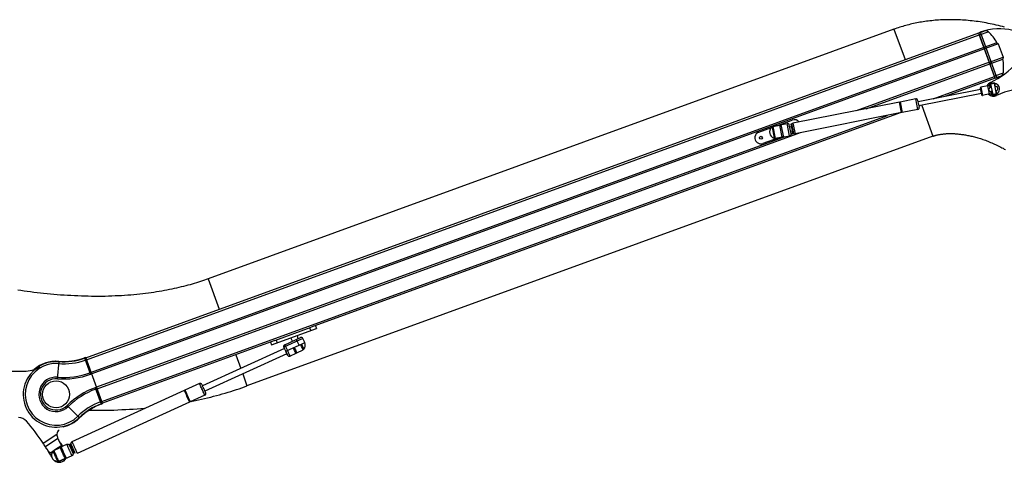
# Model space of a CAD drawing. Extents: x 0 to 594, y 0 to 420.
# Tile 16 of 18: x 418 to 529, y 298 to 348. Entities that reach past the tile are written whole.
import ezdxf

# ---------------------------------------------------------------- set-up
doc = ezdxf.new("R2010")
doc.units = 0
doc.header["$LTSCALE"] = 32.67
for name, color, linetype in [('100-5404-L_LDXF_CONTINUOUS', 7, 'CONTINUOUS'), ('100-5404-R_LDXF_CONTINUOUS', 7, 'CONTINUOUS'), ('100-5506_R_LDXF_CONTINUOUS', 7, 'CONTINUOUS'), ('100-5913_1_DXF_CONTINUOUS_', 7, 'CONTINUOUS'), ('100-5914_3_DXF_CONTINUOUS_', 7, 'CONTINUOUS'), ('100-6305-1_2DXF_CONTINUOUS', 7, 'CONTINUOUS'), ('102118-REF_1DXF_CONTINUOUS', 7, 'CONTINUOUS'), ('102683_1_DXF_CONTINUOUS_LI', 7, 'CONTINUOUS'), ('102715_1_DXF_CONTINUOUS_LI', 7, 'CONTINUOUS'), ('135122_25_DXF_CONTINUOUS_L', 7, 'CONTINUOUS'), ('135584_3_DXF_CONTINUOUS_LI', 7, 'CONTINUOUS'), ('135588_3_DXF_CONTINUOUS_LI', 7, 'CONTINUOUS'), ('GAS_SPRING_RDXF_CONTINUOUS', 7, 'CONTINUOUS'), ('STAB_K4-D4_3DXF_CONTINUOUS', 7, 'CONTINUOUS')]:
    doc.layers.add(name, color=color, linetype=linetype)

msp = doc.modelspace()

# ---------------------------------------------------------------- linework, layer by layer
at = {"layer": '100-5404-L_LDXF_CONTINUOUS', "color": 7, "linetype": 'CONTINUOUS'}
for p, q in [((422.71, 309.46), (422.7, 309.46)), ((425.04, 303.06), (425.03, 303.06))]:
    msp.add_line(p, q, dxfattribs=at)
for centre, radius, start, end in [((422.45, 305.75), 3.72, 86.0974, 131.3859), ((423.22, 316.97), 7.53, 266.0974, 290), ((430.26, 297.64), 7.53, 110, 133.9026), ((422.45, 305.75), 3.72, 282.4892, 313.9026)]:
    msp.add_arc(centre, radius, start, end, dxfattribs=at)
at = {"layer": '100-5404-R_LDXF_CONTINUOUS', "color": 9, "linetype": 'CONTINUOUS'}
for p, q in [((422.75, 309.46), (422.59, 307.5)), ((425.64, 309.85), (426.31, 308)), ((425.65, 309.82), (425.8, 309.87)), ((425.88, 309.66), (425.73, 309.61)), ((426.86, 306.5), (427.53, 304.66)), ((423.69, 304.49), (423.81, 304.37)), ((427.44, 304.89), (427.59, 304.95)), ((427.67, 304.74), (427.52, 304.69)), ((423.81, 304.37), (424.89, 303.28)), ((424.89, 303.28), (425.06, 303.1))]:
    msp.add_line(p, q, dxfattribs=at)
at = {"layer": '100-5404-R_LDXF_CONTINUOUS', "color": 7, "linetype": 'CONTINUOUS'}
for p, q in [((425.79, 309.9), (425.64, 309.85)), ((427.68, 304.71), (425.79, 309.9)), ((426.4, 308.22), (426.25, 308.17)), ((426.46, 308.06), (426.31, 308)), ((426.86, 306.5), (427.01, 306.55)), ((426.92, 306.34), (427.07, 306.39)), ((427.53, 304.66), (427.68, 304.71))]:
    msp.add_line(p, q, dxfattribs=at)
msp.add_circle((422.45, 305.75), 1.52, dxfattribs=at)
at = {"layer": '100-5404-R_LDXF_CONTINUOUS', "color": 9, "linetype": 'CONTINUOUS'}
for centre, radius, start, end in [((422.45, 305.75), 3.69, 85.3835, 314.6165), ((422.45, 305.75), 3.47, 85.3849, 314.6151), ((423.3, 316.28), 7.1, 265.3835, 290), ((423.3, 316.28), 6.87, 265.3835, 290), ((429.87, 298.23), 7.1, 110, 134.6165), ((429.87, 298.23), 6.87, 110, 134.6165)]:
    msp.add_arc(centre, radius, start, end, dxfattribs=at)
at = {"layer": '100-5404-R_LDXF_CONTINUOUS', "color": 7, "linetype": 'CONTINUOUS'}
for centre, radius, start, end in [((422.45, 305.75), 3.72, 85.3835, 131.3116), ((423.3, 316.28), 6.84, 265.3835, 290), ((423.3, 316.28), 8.8, 265.3835, 290), ((423.3, 316.28), 8.63, 265.3835, 290), ((422.45, 305.75), 1.94, 85.3835, 314.6165), ((422.45, 305.75), 1.76, 85.3835, 314.6165), ((429.87, 298.23), 8.8, 110, 134.6165), ((429.87, 298.23), 8.63, 110, 134.6165), ((429.87, 298.23), 6.84, 110, 134.6165), ((422.45, 305.75), 3.72, 282.5668, 314.6165)]:
    msp.add_arc(centre, radius, start, end, dxfattribs=at)
at = {"layer": '100-5506_R_LDXF_CONTINUOUS', "color": 9, "linetype": 'CONTINUOUS'}
for p, q in [((526.17, 346.37), (526.84, 346.61)), ((526.25, 346.16), (527.25, 346.52)), ((528.21, 341.36), (526.36, 346.45)), ((528.94, 341.87), (527.94, 341.51)), ((528.69, 341.54), (528.02, 341.3))]:
    msp.add_line(p, q, dxfattribs=at)
at = {"layer": '100-5506_R_LDXF_CONTINUOUS', "color": 7, "linetype": 'CONTINUOUS'}
for p, q in [((526.17, 346.39), (526.35, 346.46)), ((526.17, 346.38), (526.36, 346.45)), ((527.96, 341.47), (526.24, 346.2)), ((528.22, 345.28), (526.76, 344.75)), ((528.36, 345.15), (526.82, 344.59)), ((528.22, 345.28), (528.36, 345.15)), ((528.36, 345.15), (528.91, 343.64)), ((527.37, 343.08), (528.91, 343.64)), ((527.43, 342.92), (528.89, 343.45)), ((528.91, 343.64), (528.89, 343.45)), ((528.02, 341.29), (528.21, 341.36)), ((528.21, 341.35), (528.03, 341.28))]:
    msp.add_line(p, q, dxfattribs=at)
for centre, radius, start, end in [((528.52, 340.51), 6.33, 42.4259, 110), ((523.38, 342.48), 5.6, 30.0693, 46.2684), ((523.38, 342.49), 5.6, 353.7316, 9.9307), ((528.52, 340.51), 0.886, 86.3034, 110)]:
    msp.add_arc(centre, radius, start, end, dxfattribs=at)
for points, knots in [([(526.36, 346.45), (526.44, 346.48), (526.6, 346.53), (526.76, 346.58), (526.84, 346.61)], [0, 0, 0, 0, 0.499993, 1, 1, 1, 1]), ([(527.25, 346.52), (527.2, 346.57), (527.06, 346.64), (526.91, 346.63), (526.84, 346.61)], [0, 0, 0, 0, 0.499918, 1, 1, 1, 1]), ([(528.69, 341.54), (528.61, 341.51), (528.45, 341.45), (528.29, 341.39), (528.21, 341.36)], [0, 0, 0, 0, 0.500007, 1, 1, 1, 1]), ([(528.69, 341.54), (528.75, 341.57), (528.88, 341.66), (528.93, 341.8), (528.94, 341.87)], [0, 0, 0, 0, 0.500082, 1, 1, 1, 1])]:
    msp.add_open_spline(points, degree=3, knots=knots, dxfattribs=at)
at = {"layer": '100-5913_1_DXF_CONTINUOUS_', "color": 7, "linetype": 'CONTINUOUS'}
for p, q in [((449.65, 312), (449.58, 312.38)), ((449.04, 311.73), (448.83, 312.11))]:
    msp.add_line(p, q, dxfattribs=at)
at = {"layer": '100-5914_3_DXF_CONTINUOUS_', "color": 7, "linetype": 'CONTINUOUS'}
for p, q in [((503.54, 335.98), (505.21, 336.59)), ((501.45, 335.22), (502.89, 335.75)), ((503.59, 334.56), (501.92, 333.95)), ((505.26, 335.16), (505.07, 335.09)), ((447.05, 311.8), (451.14, 313.29)), ((451.61, 313.47), (451.72, 313.16)), ((446.68, 311.33), (451.72, 313.16)), ((446.57, 311.63), (446.68, 311.33))]:
    msp.add_line(p, q, dxfattribs=at)
at = {"layer": '100-5914_3_DXF_CONTINUOUS_', "color": 9, "linetype": 'CONTINUOUS'}
for p, q in [((451.08, 312.93), (450.97, 313.23)), ((447.21, 311.86), (447.32, 311.56))]:
    msp.add_line(p, q, dxfattribs=at)
at = {"layer": '100-5914_3_DXF_CONTINUOUS_', "color": 7, "linetype": 'CONTINUOUS'}
msp.add_circle((501.69, 334.59), 0.168, dxfattribs=at)
for centre, start, end in [((505.45, 335.95), 36.8607, 110), ((501.69, 334.59), 110, 290)]:
    msp.add_arc(centre, 0.68, start, end, dxfattribs=at)
at = {"layer": '100-6305-1_2DXF_CONTINUOUS', "color": 7, "linetype": 'CONTINUOUS'}
msp.add_line((417.33, 308.35), (418.83, 308.35), dxfattribs=at)
at = {"layer": '100-6305-1_2DXF_CONTINUOUS', "color": 9, "linetype": 'CONTINUOUS'}
for p, q in [((420.98, 300.27), (422.54, 301.28)), ((422.66, 300.77), (421.26, 299.86)), ((422.38, 299.57), (423.09, 300.03)), ((423.09, 300.03), (422.96, 300.23)), ((421.58, 299.34), (421.72, 299.13)), ((421.72, 299.13), (422.15, 299.41)), ((421.94, 298.98), (421.84, 298.92))]:
    msp.add_line(p, q, dxfattribs=at)
at = {"layer": '100-6305-1_2DXF_CONTINUOUS', "color": 7, "linetype": 'CONTINUOUS'}
for centre, radius, start, end in [((418.83, 311.95), 3.6, 270, 300.287), ((418.22, 301.95), 1.2, 39.9003, 90), ((395.82, 283.22), 30.4, 34.1215, 39.9003), ((423.33, 301.15), 0.8, 133.1805, 170.4782), ((358.99, 258.86), 74.55, 33.3636, 33.7432), ((423.23, 300.94), 0.6, 196.3364, 206.3173), ((426.39, 302.5), 4.13, 206.3496, 212.9943), ((426.25, 302.71), 4.12, 214.726, 216.4307), ((426.39, 302.5), 4.12, 213.0012, 216.8706), ((426.25, 302.71), 4.12, 216.4307, 216.8706), ((435.14, 308.94), 14.97, 215.5667, 217.0067), ((426.03, 302.33), 3.74, 218.1116, 220.0761), ((402.63, 287.5), 22.35, 33, 33.5562), ((402.49, 287.71), 22.36, 31.3569, 32.367), ((402.63, 287.5), 22.36, 31.3569, 32.9999), ((335.29, 245.55), 101.68, 31.6618, 31.9402), ((398.09, 285.02), 27.52, 30.3457, 30.8604), ((395.77, 283.29), 30.4, 30.5307, 30.9461), ((422.82, 298.99), 0.88, 231.6616, 331.1752)]:
    msp.add_arc(centre, radius, start, end, dxfattribs=at)
msp.add_open_spline([(422.54, 301.28), (422.54, 301.24), (422.56, 301.06), (422.61, 300.89), (422.66, 300.77)], degree=3, knots=[0, 0, 0, 0, 0.261136, 1, 1, 1, 1], dxfattribs=at)
at = {"layer": '102118-REF_1DXF_CONTINUOUS', "color": 7, "linetype": 'CONTINUOUS'}
for p, q in [((526.38, 340.03), (519.37, 338.65)), ((526.35, 340.18), (526.5, 339.42)), ((527.21, 340.43), (526.42, 340.27)), ((527.38, 340.56), (527.4, 340.6)), ((527.41, 340.24), (527.47, 340.25)), ((527.47, 340.25), (527.58, 340.27)), ((527.58, 340.25), (527.49, 340.68)), ((527.94, 340.73), (527.5, 340.64)), ((527.73, 340.73), (527.51, 340.68)), ((527.94, 340.71), (527.51, 340.63)), ((527.51, 340.63), (527.75, 339.45)), ((527.94, 340.74), (527.94, 340.74)), ((527.94, 340.74), (527.94, 340.74)), ((527.94, 340.74), (528.02, 340.34)), ((528.17, 339.53), (527.94, 340.71)), ((528.01, 340.36), (528.21, 340.4)), ((528.1, 339.91), (528.18, 339.51)), ((528.3, 339.93), (528.11, 339.89)), ((528.51, 340.19), (528.51, 340.21)), ((526.48, 339.56), (519.46, 338.18)), ((527.39, 339.52), (526.6, 339.36)), ((527.56, 339.78), (527.5, 339.77)), ((527.67, 339.8), (527.56, 339.78)), ((527.6, 339.46), (527.63, 339.43)), ((527.66, 339.82), (527.75, 339.39)), ((527.74, 339.43), (528.18, 339.52)), ((528.17, 339.53), (527.75, 339.45)), ((527.77, 339.39), (527.99, 339.44)), ((528.18, 339.51), (528.18, 339.51)), ((528.18, 339.51), (528.18, 339.51))]:
    msp.add_line(p, q, dxfattribs=at)
at = {"layer": '102118-REF_1DXF_CONTINUOUS', "color": 9, "linetype": 'CONTINUOUS'}
for p, q in [((526.42, 340.27), (526.6, 339.36)), ((527.39, 339.52), (527.21, 340.43)), ((527.38, 340.56), (527.45, 340.25)), ((527.47, 340.25), (527.4, 340.6)), ((527.54, 339.77), (527.6, 339.46)), ((527.63, 339.43), (527.56, 339.78))]:
    msp.add_line(p, q, dxfattribs=at)
at = {"layer": '102118-REF_1DXF_CONTINUOUS', "color": 7, "linetype": 'CONTINUOUS'}
msp.add_lwpolyline([(527.3, 339.97), (527.3, 339.97), (527.3, 339.97), (527.3, 339.97), (527.3, 339.97), (527.3, 339.97), (527.3, 339.97), (527.3, 339.97), (527.3, 339.97), (527.3, 339.97)], dxfattribs=at)
msp.add_lwpolyline([(527.3, 339.97), (527.3, 339.97), (527.3, 339.97), (527.3, 339.97), (527.3, 339.97), (527.3, 339.97), (527.3, 339.97), (527.3, 339.97), (527.3, 339.97), (527.3, 339.97)], dxfattribs=at)
for centre, radius, start, end in [((526.43, 340.19), 0.08, 101.206, 191.206), ((527.16, 340.66), 0.24, 281.206, 334.9376), ((527.54, 340.53), 0.16, 108.3868, 154.9376), ((527.55, 340.53), 0.161, 101.2061, 108.3596), ((527.54, 340.54), 0.016, 191.206, 251.1304), ((527.86, 340.07), 0.666, 83.3218, 101.1531), ((527.86, 340.2), 0.538, 76.5741, 81.7748), ((527.95, 340.62), 0.016, 311.1359, 11.206), ((527.86, 340.08), 0.66, 11.206, 66.1317), ((527.86, 340.08), 0.469, 340.4538, 41.9582), ((527.86, 340.08), 0.66, 316.279, 9.3097), ((526.58, 339.44), 0.08, 191.206, 281.206), ((527.44, 339.28), 0.24, 47.4744, 101.206), ((527.74, 339.55), 0.16, 227.4744, 274.0252), ((527.74, 339.54), 0.016, 131.2815, 184.2244), ((527.74, 339.55), 0.161, 274.0558, 281.2026), ((527.86, 340.09), 0.666, 281.2588, 299.0903), ((528.15, 339.62), 0.016, 11.206, 71.276), ((527.91, 339.97), 0.537, 300.6416, 305.8344)]:
    msp.add_arc(centre, radius, start, end, dxfattribs=at)
for points, knots in [([(527.3, 339.97), (527.31, 340), (527.35, 340.08), (527.39, 340.17), (527.41, 340.24)], [0, 0, 0, 0, 0.250041, 1, 1, 1, 1]), ([(527.5, 339.77), (527.46, 339.82), (527.39, 339.89), (527.32, 339.95), (527.3, 339.97)], [0, 0, 0, 0, 0.749954, 1, 1, 1, 1]), ([(527.94, 340.73), (527.96, 340.73), (528.02, 340.72), (528.08, 340.71), (528.13, 340.69)], [0, 0, 0, 0, 0.259083, 1, 1, 1, 1]), ([(528.34, 339.63), (528.33, 339.62), (528.28, 339.57), (528.23, 339.53), (528.18, 339.51)], [0, 0, 0, 0, 0.241025, 1, 1, 1, 1])]:
    msp.add_open_spline(points, degree=3, knots=knots, dxfattribs=at)
for points in [[(527.58, 340.25), (527.58, 340.24), (527.59, 340.23), (527.59, 340.22)], [(527.67, 339.86), (527.66, 339.85), (527.66, 339.83), (527.66, 339.82)], [(528.02, 340.3), (528.02, 340.31), (528.02, 340.33), (528.02, 340.34)], [(528.1, 339.91), (528.1, 339.92), (528.1, 339.93), (528.09, 339.94)]]:
    msp.add_open_spline(points, degree=3, dxfattribs=at)
at = {"layer": '102683_1_DXF_CONTINUOUS_LI', "color": 7, "linetype": 'CONTINUOUS'}
for p, q in [((425.81, 309.86), (526.17, 346.39)), ((528.03, 341.28), (526.17, 346.39)), ((526.76, 344.75), (426.4, 308.22)), ((526.82, 344.59), (426.46, 308.06)), ((527.37, 343.08), (512.39, 337.63)), ((513.51, 337.85), (527.43, 342.92)), ((528.03, 341.28), (522.49, 339.26)), ((519.54, 338.19), (519.47, 338.16)), ((517.33, 337.39), (451.14, 313.29)), ((517.57, 337.47), (517.49, 337.44)), ((504.36, 334.71), (427.01, 306.55)), ((427.07, 306.39), (506.14, 335.17)), ((505.28, 335.04), (505.07, 334.97)), ((447.05, 311.8), (427.67, 304.75)), ((427.6, 304.93), (425.87, 309.68))]:
    msp.add_line(p, q, dxfattribs=at)
at = {"layer": '102683_1_DXF_CONTINUOUS_LI', "color": 9, "linetype": 'CONTINUOUS'}
for p, q in [((425.88, 309.65), (526.24, 346.18)), ((521.07, 338.98), (527.95, 341.49)), ((427.59, 304.96), (515.91, 337.1))]:
    msp.add_line(p, q, dxfattribs=at)
at = {"layer": '102715_1_DXF_CONTINUOUS_LI', "color": 7, "linetype": 'CONTINUOUS'}
for centre, radius, start, end in [((523.78, 348.78), 8.8, 295, 319.616), ((527.84, 340.08), 0.8, 115, 155.738), ((531.9, 331.38), 8.8, 90.384, 115), ((527.84, 340.08), 0.8, 226.6754, 295)]:
    msp.add_arc(centre, radius, start, end, dxfattribs=at)
at = {"layer": '135122_25_DXF_CONTINUOUS_L', "color": 7, "linetype": 'CONTINUOUS'}
for p, q in [((516.65, 346.8), (439.54, 318.73)), ((521.03, 334.77), (443.91, 306.7)), ((437.47, 304.92), (437.52, 304.93))]:
    msp.add_line(p, q, dxfattribs=at)
at = {"layer": '135122_25_DXF_CONTINUOUS_L', "color": 9, "linetype": 'CONTINUOUS'}
for p, q in [((516.65, 346.8), (517.9, 343.38)), ((519.77, 338.24), (521.03, 334.77)), ((439.54, 318.73), (440.78, 315.31)), ((442.64, 310.2), (443.21, 308.64)), ((443.43, 308.04), (443.91, 306.7))]:
    msp.add_line(p, q, dxfattribs=at)
at = {"layer": '135122_25_DXF_CONTINUOUS_L', "color": 7, "linetype": 'CONTINUOUS'}
for points in [[(529.08, 347.04), (528.85, 347.1), (528.62, 347.16), (528.39, 347.22), (528.15, 347.27), (527.92, 347.32), (527.69, 347.37), (527.47, 347.42), (527.24, 347.46), (527.01, 347.5), (526.78, 347.54), (526.56, 347.58), (526.33, 347.62), (526.11, 347.65), (525.88, 347.68), (525.66, 347.71), (525.44, 347.73), (525.22, 347.76), (525, 347.78), (524.78, 347.8), (524.57, 347.81), (524.35, 347.83), (524.14, 347.84), (523.92, 347.85), (523.71, 347.86), (523.5, 347.86), (523.29, 347.87), (523.09, 347.87), (522.88, 347.87), (522.68, 347.87), (522.47, 347.86), (522.27, 347.86), (522.07, 347.85), (521.87, 347.84), (521.67, 347.83), (521.47, 347.81), (521.27, 347.8), (521.08, 347.78), (520.89, 347.76), (520.69, 347.74), (520.5, 347.72), (520.31, 347.69), (520.12, 347.67), (519.94, 347.64), (519.75, 347.61), (519.57, 347.58), (519.39, 347.55), (519.2, 347.51), (519.02, 347.47), (518.85, 347.44), (518.67, 347.4), (518.49, 347.35), (518.32, 347.31), (518.15, 347.27), (517.97, 347.22), (517.8, 347.17), (517.63, 347.12), (517.47, 347.07), (517.3, 347.02), (517.13, 346.97), (516.97, 346.91), (516.8, 346.86), (516.65, 346.8)], [(521.03, 334.77), (521.08, 334.79), (521.13, 334.81), (521.19, 334.83), (521.25, 334.84), (521.31, 334.86), (521.37, 334.88), (521.43, 334.89), (521.49, 334.91), (521.56, 334.93), (521.63, 334.94), (521.7, 334.95), (521.77, 334.97), (521.84, 334.98), (521.91, 334.99), (521.99, 335), (522.06, 335.01), (522.14, 335.02), (522.22, 335.03), (522.3, 335.04), (522.38, 335.05), (522.46, 335.05), (522.54, 335.06), (522.63, 335.06), (522.71, 335.07), (522.8, 335.07), (522.89, 335.07), (522.98, 335.07), (523.07, 335.07), (523.16, 335.07), (523.25, 335.07), (523.34, 335.06), (523.44, 335.06), (523.53, 335.05), (523.63, 335.05), (523.73, 335.04), (523.83, 335.03), (523.93, 335.02), (524.04, 335.01), (524.14, 335), (524.25, 334.98), (524.36, 334.97), (524.47, 334.95), (524.58, 334.93), (524.7, 334.91), (524.81, 334.89), (524.93, 334.87), (525.05, 334.85), (525.18, 334.82), (525.3, 334.79), (525.43, 334.76), (525.56, 334.73), (525.69, 334.7), (525.82, 334.66), (525.95, 334.62), (526.09, 334.59), (526.22, 334.55), (526.36, 334.5), (526.5, 334.46), (526.64, 334.41), (526.78, 334.36), (526.93, 334.31), (527.07, 334.26), (527.21, 334.2), (527.36, 334.14), (527.51, 334.08), (527.65, 334.02), (527.8, 333.96), (527.94, 333.89), (528.08, 333.83), (528.23, 333.76), (528.37, 333.69), (528.51, 333.62), (528.65, 333.55), (528.78, 333.48), (528.92, 333.41), (529.05, 333.33), (529.18, 333.26)], [(439.54, 318.73), (439.33, 318.66), (439.12, 318.58), (438.9, 318.51), (438.67, 318.44), (438.45, 318.36), (438.22, 318.29), (437.99, 318.22), (437.75, 318.15), (437.51, 318.08), (437.27, 318.01), (437.02, 317.95), (436.77, 317.88), (436.52, 317.82), (436.26, 317.76), (436, 317.7), (435.73, 317.64), (435.46, 317.58), (435.19, 317.52), (434.91, 317.47), (434.62, 317.41), (434.34, 317.36), (434.04, 317.31), (433.75, 317.26), (433.44, 317.21), (433.14, 317.17), (432.83, 317.13), (432.51, 317.09), (432.19, 317.05), (431.86, 317.01), (431.53, 316.98), (431.19, 316.95), (430.85, 316.92), (430.51, 316.89), (430.16, 316.86), (429.8, 316.84), (429.45, 316.82), (429.08, 316.81), (428.72, 316.79), (428.35, 316.78), (427.97, 316.77), (427.6, 316.77), (427.22, 316.77), (426.84, 316.77), (426.45, 316.77), (426.07, 316.78), (425.68, 316.79), (425.29, 316.8), (424.9, 316.81), (424.51, 316.83), (424.12, 316.85), (423.73, 316.87), (423.35, 316.9), (422.96, 316.92), (422.58, 316.95), (422.19, 316.99), (421.81, 317.02), (421.43, 317.06), (421.05, 317.1), (420.68, 317.14), (420.31, 317.18), (419.94, 317.22), (419.57, 317.27), (419.21, 317.31), (418.85, 317.36), (418.5, 317.41), (418.15, 317.46)], [(437.64, 304.96), (437.76, 304.98), (438.11, 305.05), (438.46, 305.13), (438.81, 305.21), (439.15, 305.29), (439.49, 305.37), (439.83, 305.45), (440.16, 305.54), (440.49, 305.62), (440.82, 305.71), (441.14, 305.81), (441.46, 305.9), (441.78, 305.99), (442.09, 306.09), (442.41, 306.19), (442.72, 306.29), (443.02, 306.39), (443.33, 306.5), (443.63, 306.6), (443.91, 306.7)], [(426.19, 303.97), (426.23, 303.97), (426.69, 303.97), (427.15, 303.97), (427.61, 303.97), (428.06, 303.97), (428.51, 303.98), (428.96, 303.99), (429.4, 304.01), (429.84, 304.03), (430.28, 304.05), (430.71, 304.07), (431.13, 304.1), (431.56, 304.13), (431.98, 304.16), (432.39, 304.2), (432.54, 304.22)]]:
    msp.add_lwpolyline(points, dxfattribs=at)
at = {"layer": '135584_3_DXF_CONTINUOUS_LI', "color": 7, "linetype": 'CONTINUOUS'}
for p, q in [((519.1, 338.96), (517.34, 338.61)), ((519.5, 338.02), (519.34, 338.8)), ((517.26, 338.59), (505.29, 336.22)), ((517.49, 337.42), (517.26, 338.59)), ((517.35, 338.57), (517.27, 338.56)), ((517.34, 338.61), (517.57, 337.43)), ((519.34, 337.78), (517.57, 337.43)), ((517.49, 337.42), (505.53, 335.05)), ((517.56, 337.47), (517.49, 337.46)), ((505.13, 335.82), (504.93, 335.79)), ((505.18, 336.16), (505.07, 336.14)), ((505.07, 336.14), (505.28, 335.04)), ((505.4, 335.06), (505.18, 336.16)), ((505.22, 335.35), (505.03, 335.31)), ((505.4, 335.06), (505.28, 335.04))]:
    msp.add_line(p, q, dxfattribs=at)
at = {"layer": '135584_3_DXF_CONTINUOUS_LI', "color": 9, "linetype": 'CONTINUOUS'}
for p, q in [((519.34, 337.78), (519.1, 338.96)), ((505.29, 336.22), (505.53, 335.05))]:
    msp.add_line(p, q, dxfattribs=at)
at = {"layer": '135584_3_DXF_CONTINUOUS_LI', "color": 7, "linetype": 'CONTINUOUS'}
for centre, start, end in [((519.14, 338.76), 11.206, 101.206), ((519.3, 337.98), 281.206, 11.206), ((505.33, 336.03), 101.206, 138.0759), ((505.49, 335.24), 244.3361, 281.206)]:
    msp.add_arc(centre, 0.2, start, end, dxfattribs=at)
at = {"layer": '135588_3_DXF_CONTINUOUS_LI', "color": 7, "linetype": 'CONTINUOUS'}
for p, q in [((438.57, 306.97), (436.94, 306.22)), ((436.86, 306.19), (424.23, 300.43)), ((436.88, 306.14), (436.87, 306.16)), ((436.95, 306.18), (436.88, 306.15)), ((439.17, 305.66), (437.53, 304.91)), ((437.46, 304.88), (424.83, 299.11)), ((437.52, 304.95), (437.44, 304.91)), ((437.51, 304.95), (437.52, 304.93)), ((424.12, 300.2), (424.01, 300.15)), ((424.14, 299.86), (424.03, 299.81)), ((424.15, 299.84), (424.35, 299.41)), ((424.34, 299.42), (424.23, 299.37)), ((424.35, 299.41), (424.34, 299.42)), ((424.58, 299.18), (424.47, 299.13))]:
    msp.add_line(p, q, dxfattribs=at)
at = {"layer": '135588_3_DXF_CONTINUOUS_LI', "color": 9, "linetype": 'CONTINUOUS'}
msp.add_line((439.17, 305.66), (439.17, 305.66), dxfattribs=at)
at = {"layer": '135588_3_DXF_CONTINUOUS_LI', "color": 7, "linetype": 'CONTINUOUS'}
for centre, radius, start, end in [((438.66, 306.79), 0.2, 109.993, 114.5143), ((197.91, 196.41), 265.04, 24.4504, 24.5838), ((424.75, 299.3), 0.2, 289.9931, 294.5143)]:
    msp.add_arc(centre, radius, start, end, dxfattribs=at)
at = {"layer": '135588_3_DXF_CONTINUOUS_LI', "color": 9, "linetype": 'CONTINUOUS'}
for points, knots in [([(438.58, 306.96), (438.58, 306.96), (438.57, 306.96), (438.57, 306.97), (438.57, 306.97)], [0, 0, 0, 0, 0.748899, 1, 1, 1, 1]), ([(439.17, 305.66), (439.16, 305.67), (439.13, 305.73), (439.08, 305.86), (438.99, 306.05), (438.86, 306.34), (438.72, 306.65), (438.61, 306.88), (438.58, 306.96)], [0, 0, 0, 0, 0.038466, 0.139861, 0.290451, 0.469833, 0.817161, 1, 1, 1, 1]), ([(424.23, 300.43), (424.23, 300.43), (424.23, 300.42), (424.23, 300.42), (424.23, 300.42), (424.24, 300.41), (424.24, 300.39), (424.25, 300.37), (424.27, 300.35), (424.29, 300.3), (424.32, 300.23), (424.37, 300.13), (424.42, 300.02), (424.47, 299.9), (424.53, 299.77), (424.59, 299.64), (424.64, 299.52), (424.69, 299.41), (424.74, 299.31), (424.77, 299.24), (424.79, 299.19), (424.8, 299.17), (424.81, 299.15), (424.82, 299.13), (424.82, 299.12), (424.83, 299.12), (424.83, 299.12), (424.83, 299.11), (424.83, 299.11)], [0, 0, 0, 0, 0.000608, 0.002417, 0.005424, 0.009623, 0.021552, 0.03809, 0.059074, 0.084306, 0.146497, 0.222273, 0.308722, 0.402522, 0.500068, 0.597611, 0.691402, 0.777839, 0.853599, 0.915769, 0.94099, 0.961962, 0.978487, 0.990403, 0.994596, 0.997596, 0.999399, 1, 1, 1, 1])]:
    msp.add_open_spline(points, degree=3, knots=knots, dxfattribs=at)
at = {"layer": '135588_3_DXF_CONTINUOUS_LI', "color": 7, "linetype": 'CONTINUOUS'}
for points, knots in [([(438.93, 306.67), (438.91, 306.71), (438.88, 306.77), (438.85, 306.84), (438.82, 306.9), (438.78, 306.96), (438.68, 306.99), (438.62, 306.98), (438.59, 306.97)], [0, 0, 0, 0, 0.259228, 0.404949, 0.446749, 0.627722, 0.813786, 1, 1, 1, 1]), ([(436.87, 306.16), (436.87, 306.17), (436.87, 306.17), (436.87, 306.18), (436.86, 306.18), (436.86, 306.19), (436.86, 306.19)], [0, 0, 0, 0, 0.43583, 0.748574, 0.936849, 1, 1, 1, 1]), ([(437.44, 304.92), (437.35, 305.12), (437.16, 305.53), (436.98, 305.94), (436.88, 306.14)], [0, 0, 0, 0, 0.499729, 1, 1, 1, 1]), ([(436.94, 306.22), (436.94, 306.22), (436.94, 306.21), (436.94, 306.21), (436.95, 306.19), (436.95, 306.18), (436.96, 306.18)], [0, 0, 0, 0, 0.06336, 0.252336, 0.56543, 1, 1, 1, 1]), ([(436.96, 306.18), (437.05, 305.97), (437.23, 305.57), (437.42, 305.16), (437.51, 304.95)], [0, 0, 0, 0, 0.499822, 1, 1, 1, 1]), ([(439.17, 305.66), (439.2, 305.67), (439.25, 305.71), (439.29, 305.8), (439.29, 305.88), (439.27, 305.93), (439.25, 305.96), (439.23, 306.02), (439.2, 306.07), (439.19, 306.11)], [0, 0, 0, 0, 0.185162, 0.370099, 0.554701, 0.615623, 0.66761, 0.750524, 1, 1, 1, 1]), ([(437.46, 304.88), (437.46, 304.88), (437.46, 304.88), (437.46, 304.89), (437.45, 304.9), (437.44, 304.91), (437.44, 304.92)], [0, 0, 0, 0, 0.063079, 0.251962, 0.565149, 1, 1, 1, 1]), ([(437.52, 304.93), (437.52, 304.93), (437.53, 304.92), (437.53, 304.92), (437.53, 304.91), (437.53, 304.91), (437.53, 304.91)], [0, 0, 0, 0, 0.436218, 0.749092, 0.937237, 1, 1, 1, 1]), ([(424.14, 299.86), (424.13, 299.88), (424.11, 299.92), (424.09, 299.97), (424.07, 300.02), (424.05, 300.07), (424.03, 300.1), (424.02, 300.12), (424.02, 300.14), (424.01, 300.14), (424.01, 300.15), (424.01, 300.15), (424.01, 300.15)], [0, 0, 0, 0, 0.214767, 0.410381, 0.58296, 0.729078, 0.84584, 0.93093, 0.961044, 0.982658, 0.995661, 1, 1, 1, 1]), ([(424.01, 300.15), (424.01, 300.15), (424.01, 300.15), (424.01, 300.14), (424.02, 300.14), (424.02, 300.12), (424.03, 300.1), (424.05, 300.06), (424.07, 300.02), (424.09, 299.97), (424.12, 299.91), (424.14, 299.86), (424.15, 299.84)], [0, 0, 0, 0, 0.004396, 0.017504, 0.039268, 0.069567, 0.1551, 0.272309, 0.418739, 0.591322, 0.786439, 1, 1, 1, 1]), ([(424.23, 300.43), (424.19, 300.41), (424.12, 300.34), (424.11, 300.24), (424.12, 300.2)], [0, 0, 0, 0, 0.500116, 1, 1, 1, 1]), ([(424.58, 299.18), (424.58, 299.18), (424.58, 299.18), (424.58, 299.19), (424.57, 299.2), (424.57, 299.22), (424.56, 299.24), (424.54, 299.28), (424.51, 299.33), (424.48, 299.41), (424.44, 299.5), (424.4, 299.59), (424.35, 299.69), (424.31, 299.79), (424.26, 299.88), (424.22, 299.97), (424.19, 300.04), (424.16, 300.1), (424.15, 300.14), (424.14, 300.16), (424.13, 300.17), (424.12, 300.19), (424.12, 300.19), (424.12, 300.2), (424.12, 300.2)], [0, 0, 0, 0, 0.002403, 0.009596, 0.021513, 0.038037, 0.05901, 0.084231, 0.146401, 0.22216, 0.308597, 0.402389, 0.499932, 0.597478, 0.691278, 0.777727, 0.853503, 0.915694, 0.940927, 0.961911, 0.978448, 0.990377, 0.997583, 1, 1, 1, 1]), ([(424.47, 299.13), (424.47, 299.13), (424.47, 299.13), (424.47, 299.13), (424.47, 299.14), (424.46, 299.15), (424.45, 299.18), (424.44, 299.21), (424.42, 299.25), (424.39, 299.32), (424.36, 299.37), (424.35, 299.41)], [0, 0, 0, 0, 0.004351, 0.017324, 0.038868, 0.068879, 0.153687, 0.270135, 0.416009, 0.588541, 1, 1, 1, 1]), ([(424.35, 299.41), (424.37, 299.37), (424.39, 299.32), (424.42, 299.25), (424.44, 299.21), (424.45, 299.18), (424.46, 299.15), (424.47, 299.14), (424.47, 299.13), (424.47, 299.13), (424.47, 299.13), (424.47, 299.13)], [0, 0, 0, 0, 0.411649, 0.584205, 0.73007, 0.846485, 0.931245, 0.961227, 0.982741, 0.995682, 1, 1, 1, 1])]:
    msp.add_open_spline(points, degree=3, knots=knots, dxfattribs=at)
at = {"layer": 'GAS_SPRING_RDXF_CONTINUOUS', "color": 7, "linetype": 'CONTINUOUS'}
for p, q in [((448.14, 310.89), (438.92, 306.69)), ((448.41, 310.31), (439.19, 306.1)), ((448.37, 310.39), (448.27, 310.6))]:
    msp.add_line(p, q, dxfattribs=at)
msp.add_arc((433.34, 303.55), 16.51, 24.2049, 24.491, dxfattribs=at)
msp.add_open_spline([(448.41, 310.31), (448.41, 310.31), (448.4, 310.31), (448.4, 310.32), (448.4, 310.32)], degree=3, knots=[0, 0, 0, 0, 0.251189, 1, 1, 1, 1], dxfattribs=at)
at = {"layer": 'STAB_K4-D4_3DXF_CONTINUOUS', "color": 7, "linetype": 'CONTINUOUS'}
for p, q in [((502.94, 335.79), (503.05, 335.82)), ((502.94, 335.79), (503.19, 334.55)), ((503.04, 335.86), (503.83, 336.01)), ((503.04, 335.86), (503.3, 334.53)), ((503.23, 335.92), (504.64, 336.2)), ((504.09, 334.68), (503.83, 336.01)), ((503.83, 335.97), (503.96, 336)), ((503.94, 336.06), (504.22, 334.68)), ((505.08, 335.06), (504.88, 336.04)), ((503.3, 334.57), (503.19, 334.55)), ((504.09, 334.68), (503.3, 334.53)), ((503.51, 334.54), (504.92, 334.82)), ((504.2, 334.75), (504.08, 334.72)), ((448.06, 311.06), (448.14, 310.89)), ((448.27, 310.6), (448.07, 311.06)), ((448.16, 311.33), (449.93, 312.13)), ((449.11, 310.98), (450.05, 311.41)), ((450.41, 311.57), (450.2, 312.03)), ((448.27, 310.6), (448.37, 310.39)), ((448.37, 310.39), (448.37, 310.38)), ((448.37, 310.38), (448.41, 310.31)), ((448.41, 310.31), (448.41, 310.3)), ((448.41, 310.3), (448.41, 310.31)), ((449.4, 310.34), (448.75, 310.04)), ((449.37, 310.4), (449.48, 310.45)), ((449.37, 310.4), (449.37, 310.4)), ((449.48, 310.46), (449.49, 310.44)), ((449.5, 310.42), (450.23, 310.75)), ((450.21, 310.79), (450.31, 310.83)), ((422.35, 299.55), (423.65, 300.15)), ((423.97, 299.95), (423.95, 299.99)), ((422.1, 299.36), (422.19, 299.4)), ((422.18, 299.44), (422.91, 299.77)), ((422.92, 299.74), (423.03, 299.79)), ((422.93, 299.73), (422.92, 299.75)), ((423.97, 299.95), (424.04, 299.8)), ((424.04, 299.8), (424.13, 299.59)), ((424.13, 299.59), (424.14, 299.58)), ((424.14, 299.58), (424.23, 299.39)), ((422.72, 298.25), (422.62, 298.2)), ((422.72, 298.25), (422.73, 298.24)), ((423.47, 298.54), (422.74, 298.21)), ((422.93, 298.27), (424.24, 298.86)), ((423.56, 298.63), (423.45, 298.58))]:
    msp.add_line(p, q, dxfattribs=at)
at = {"layer": 'STAB_K4-D4_3DXF_CONTINUOUS', "color": 9, "linetype": 'CONTINUOUS'}
for p, q in [((504.92, 334.82), (504.64, 336.2)), ((450.2, 312.03), (448.06, 311.06)), ((448.17, 311.32), (448.25, 311.14)), ((448.25, 311.14), (448.46, 310.68)), ((449.77, 311.28), (449.56, 311.74)), ((450.05, 311.41), (450.41, 311.57)), ((448.27, 310.6), (449.11, 310.98))]:
    msp.add_line(p, q, dxfattribs=at)
at = {"layer": 'STAB_K4-D4_3DXF_CONTINUOUS', "color": 7, "linetype": 'CONTINUOUS'}
for centre, radius, start, end in [((503.37, 335.23), 0.706, 101.206, 281.206), ((504.68, 336), 0.203, 11.206, 101.206), ((504.88, 335.02), 0.203, 281.206, 11.206), ((450.02, 311.95), 0.203, 24.5186, 114.5155), ((449.77, 311.28), 0.706, 320.25, 24.5186), ((288.4, 237.54), 176.7, 24.3538, 24.56), ((422.64, 298.91), 0.711, 290.0503, 294.5387)]:
    msp.add_arc(centre, radius, start, end, dxfattribs=at)
at = {"layer": 'STAB_K4-D4_3DXF_CONTINUOUS', "color": 9, "linetype": 'CONTINUOUS'}
for radius, start, end in [(0.202, 110.2065, 114.5117), (0.204, 109.9693, 110.2119)]:
    msp.add_arc((423.74, 299.96), radius, start, end, dxfattribs=at)
at = {"layer": 'STAB_K4-D4_3DXF_CONTINUOUS', "color": 7, "linetype": 'CONTINUOUS'}
for points, knots in [([(448.16, 311.33), (448.12, 311.3), (448.04, 311.22), (448.04, 311.1), (448.06, 311.06)], [0, 0, 0, 0, 0.5, 1, 1, 1, 1]), ([(450.21, 310.79), (450.2, 310.82), (450.11, 311.01), (450.02, 311.2), (449.95, 311.36)], [0, 0, 0, 0, 0.160333, 1, 1, 1, 1]), ([(450.31, 310.83), (450.31, 310.83), (450.31, 310.84), (450.3, 310.84), (450.3, 310.86), (450.29, 310.88), (450.28, 310.9), (450.26, 310.94), (450.23, 311.01), (450.19, 311.09), (450.15, 311.19), (450.1, 311.3), (450.06, 311.37), (450.05, 311.41)], [0, 0, 0, 0, 0.004889, 0.019337, 0.043208, 0.076275, 0.118221, 0.168645, 0.292928, 0.444384, 0.6172, 0.804852, 1, 1, 1, 1]), ([(448.41, 310.3), (448.42, 310.27), (448.45, 310.22), (448.48, 310.15), (448.51, 310.09), (448.57, 310.04), (448.66, 310.02), (448.72, 310.03), (448.75, 310.04)], [0, 0, 0, 0, 0.233842, 0.353481, 0.44756, 0.631535, 0.815694, 1, 1, 1, 1]), ([(448.41, 310.3), (448.43, 310.25), (448.53, 310.04), (448.43, 310.25), (448.41, 310.3)], [0, 0, 0, 0, 0.496818, 1, 1, 1, 1]), ([(449.22, 311.03), (449.25, 310.97), (449.34, 310.78), (449.42, 310.59), (449.48, 310.46)], [0, 0, 0, 0, 0.316498, 1, 1, 1, 1]), ([(449.4, 310.34), (449.4, 310.34), (449.4, 310.34), (449.4, 310.34), (449.4, 310.35), (449.39, 310.36), (449.38, 310.38), (449.38, 310.39), (449.37, 310.4)], [0, 0, 0, 0, 0.015866, 0.063392, 0.142557, 0.253054, 0.566416, 1, 1, 1, 1]), ([(449.49, 310.44), (449.49, 310.44), (449.49, 310.43), (449.5, 310.42), (449.5, 310.42), (449.5, 310.42), (449.5, 310.42)], [0, 0, 0, 0, 0.435662, 0.748426, 0.936884, 1, 1, 1, 1]), ([(450.23, 310.75), (450.23, 310.75), (450.22, 310.75), (450.22, 310.76), (450.22, 310.77), (450.21, 310.78), (450.21, 310.79)], [0, 0, 0, 0, 0.063321, 0.252273, 0.565442, 1, 1, 1, 1]), ([(423.67, 300.15), (423.71, 300.17), (423.81, 300.17), (423.9, 300.1), (423.93, 300.03), (423.94, 300), (423.95, 299.99)], [0, 0, 0, 0, 0.366631, 0.732639, 0.857648, 1, 1, 1, 1]), ([(422.1, 299.36), (422.01, 299.26), (421.9, 299.01), (421.94, 298.73), (422, 298.61)], [0, 0, 0, 0, 0.500004, 1, 1, 1, 1]), ([(422.1, 299.36), (422.1, 299.36), (422.1, 299.35), (422.1, 299.35), (422.11, 299.33), (422.12, 299.31), (422.13, 299.29), (422.15, 299.25), (422.18, 299.18), (422.22, 299.1), (422.26, 299), (422.31, 298.89), (422.34, 298.82), (422.36, 298.78)], [0, 0, 0, 0, 0.004832, 0.019249, 0.04311, 0.076188, 0.118163, 0.168629, 0.293016, 0.44456, 0.617432, 0.804982, 1, 1, 1, 1]), ([(422.18, 299.44), (422.18, 299.44), (422.18, 299.44), (422.18, 299.43), (422.19, 299.41), (422.19, 299.4), (422.2, 299.4)], [0, 0, 0, 0, 0.063457, 0.252456, 0.565579, 1, 1, 1, 1]), ([(422.2, 299.4), (422.21, 299.37), (422.3, 299.18), (422.39, 298.99), (422.46, 298.83)], [0, 0, 0, 0, 0.160356, 1, 1, 1, 1]), ([(422.92, 299.75), (422.92, 299.75), (422.91, 299.76), (422.91, 299.77), (422.91, 299.77), (422.91, 299.77), (422.91, 299.77)], [0, 0, 0, 0, 0.435492, 0.748199, 0.936714, 1, 1, 1, 1]), ([(423.19, 299.16), (423.16, 299.22), (423.07, 299.41), (422.99, 299.6), (422.93, 299.73)], [0, 0, 0, 0, 0.316475, 1, 1, 1, 1]), ([(423.01, 299.85), (423.01, 299.85), (423.01, 299.85), (423.01, 299.85), (423.01, 299.84), (423.02, 299.83), (423.03, 299.81), (423.03, 299.79), (423.04, 299.78)], [0, 0, 0, 0, 0.01606, 0.063873, 0.143221, 0.25387, 0.567539, 1, 1, 1, 1]), ([(423.04, 299.78), (423.08, 299.69), (423.25, 299.31), (423.43, 298.92), (423.57, 298.62)], [0, 0, 0, 0, 0.213412, 1, 1, 1, 1]), ([(423.45, 298.58), (423.43, 298.62), (423.35, 298.81), (423.26, 299), (423.19, 299.16)], [0, 0, 0, 0, 0.16031, 1, 1, 1, 1]), ([(424.23, 299.39), (424.25, 299.34), (424.28, 299.27), (424.32, 299.19), (424.33, 299.15), (424.35, 299.1), (424.37, 299.03), (424.33, 298.92), (424.27, 298.88), (424.24, 298.86)], [0, 0, 0, 0, 0.279423, 0.377921, 0.443107, 0.480257, 0.644254, 0.822008, 1, 1, 1, 1]), ([(422, 298.61), (422.05, 298.5), (422.23, 298.29), (422.49, 298.2), (422.62, 298.2)], [0, 0, 0, 0, 0.499996, 1, 1, 1, 1]), ([(422.36, 298.78), (422.38, 298.74), (422.41, 298.67), (422.46, 298.56), (422.51, 298.46), (422.54, 298.38), (422.57, 298.31), (422.59, 298.27), (422.6, 298.25), (422.61, 298.23), (422.62, 298.21), (422.62, 298.21), (422.62, 298.2), (422.62, 298.2)], [0, 0, 0, 0, 0.195002, 0.38251, 0.555356, 0.706896, 0.831307, 0.881796, 0.92379, 0.956889, 0.980763, 0.995175, 1, 1, 1, 1]), ([(422.46, 298.83), (422.49, 298.77), (422.57, 298.57), (422.66, 298.38), (422.72, 298.25)], [0, 0, 0, 0, 0.316521, 1, 1, 1, 1]), ([(422.73, 298.24), (422.73, 298.23), (422.73, 298.23), (422.74, 298.22), (422.74, 298.21), (422.74, 298.21), (422.74, 298.21)], [0, 0, 0, 0, 0.435832, 0.748653, 0.937054, 1, 1, 1, 1]), ([(423.47, 298.54), (423.47, 298.54), (423.46, 298.55), (423.46, 298.55), (423.46, 298.57), (423.45, 298.58), (423.45, 298.58)], [0, 0, 0, 0, 0.063184, 0.25209, 0.565305, 1, 1, 1, 1]), ([(423.57, 298.62), (423.57, 298.61), (423.58, 298.6), (423.58, 298.58), (423.59, 298.57), (423.59, 298.57), (423.59, 298.57), (423.59, 298.57), (423.59, 298.57)], [0, 0, 0, 0, 0.4342, 0.747528, 0.857735, 0.936674, 0.984154, 1, 1, 1, 1])]:
    msp.add_open_spline(points, degree=3, knots=knots, dxfattribs=at)
at = {"layer": 'STAB_K4-D4_3DXF_CONTINUOUS', "color": 9, "linetype": 'CONTINUOUS'}
for points, knots in [([(448.07, 311.06), (448.04, 311.1), (448.04, 311.22), (448.12, 311.31), (448.17, 311.33)], [0, 0, 0, 0, 0.5, 1, 1, 1, 1]), ([(448.17, 311.33), (448.17, 311.33), (448.17, 311.32), (448.17, 311.32), (448.17, 311.32)], [0, 0, 0, 0, 0.251474, 1, 1, 1, 1]), ([(449.56, 311.74), (449.55, 311.76), (449.53, 311.8), (449.51, 311.84), (449.5, 311.87), (449.49, 311.89), (449.48, 311.91), (449.48, 311.92), (449.48, 311.92), (449.48, 311.92), (449.48, 311.92), (449.48, 311.92)], [0, 0, 0, 0, 0.382726, 0.555579, 0.70707, 0.831463, 0.923865, 0.956934, 0.980758, 0.995163, 1, 1, 1, 1]), ([(448.46, 310.68), (448.48, 310.64), (448.52, 310.56), (448.57, 310.44), (448.62, 310.33), (448.66, 310.24), (448.7, 310.17), (448.72, 310.12), (448.73, 310.09), (448.74, 310.07), (448.74, 310.06), (448.75, 310.05), (448.75, 310.05), (448.75, 310.04), (448.75, 310.04)], [0, 0, 0, 0, 0.195055, 0.382702, 0.55556, 0.707107, 0.831472, 0.881916, 0.923882, 0.956939, 0.980784, 0.989181, 0.99519, 1, 1, 1, 1]), ([(423.66, 300.14), (423.66, 300.14), (423.66, 300.14), (423.66, 300.15), (423.65, 300.15)], [0, 0, 0, 0, 0.74862, 1, 1, 1, 1]), ([(424.24, 298.86), (424.24, 298.86), (424.24, 298.87), (424.24, 298.87), (424.23, 298.89), (424.22, 298.91), (424.21, 298.93), (424.19, 298.97), (424.16, 299.04), (424.12, 299.13), (424.08, 299.23), (424.02, 299.34), (423.95, 299.49), (423.87, 299.68), (423.76, 299.91), (423.7, 300.06), (423.66, 300.14)], [0, 0, 0, 0, 0.002186, 0.008709, 0.019519, 0.034527, 0.05359, 0.076557, 0.133348, 0.20294, 0.282923, 0.370527, 0.462722, 0.648086, 0.813582, 1, 1, 1, 1]), ([(422, 298.61), (421.94, 298.73), (421.9, 299.01), (422.01, 299.26), (422.1, 299.36)], [0, 0, 0, 0, 0.5, 1, 1, 1, 1]), ([(422.62, 298.2), (422.49, 298.2), (422.23, 298.29), (422.05, 298.5), (422, 298.61)], [0, 0, 0, 0, 0.5, 1, 1, 1, 1])]:
    msp.add_open_spline(points, degree=3, knots=knots, dxfattribs=at)
at = {"layer": 'STAB_K4-D4_3DXF_CONTINUOUS', "color": 7, "linetype": 'CONTINUOUS'}
for points in [[(422.1, 299.36), (422.12, 299.39), (422.15, 299.42), (422.18, 299.44)], [(422.18, 299.44), (422.23, 299.49), (422.29, 299.52), (422.35, 299.55)], [(422.74, 298.21), (422.7, 298.2), (422.66, 298.2), (422.62, 298.2)], [(422.88, 298.24), (422.83, 298.23), (422.79, 298.22), (422.74, 298.21)]]:
    msp.add_open_spline(points, degree=3, dxfattribs=at)

doc.saveas('drawing.dxf')
